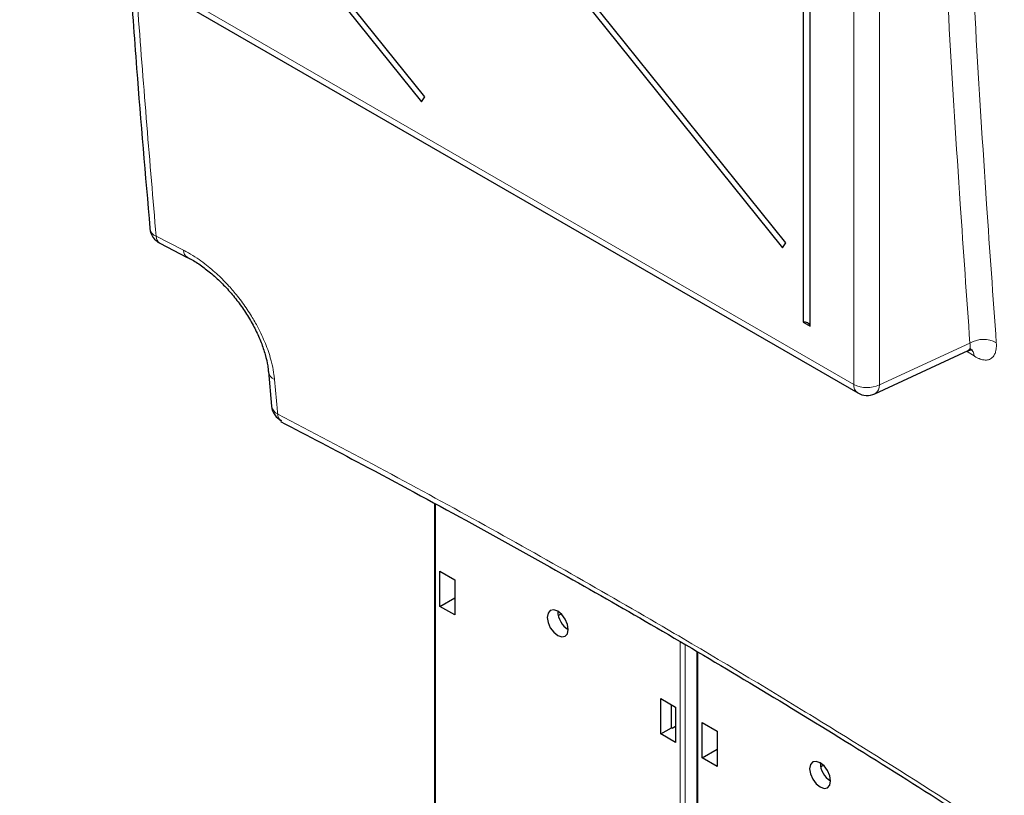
# Paper-space layout 'Blatt2' of a CAD drawing. Header units: millimetres. Extents: x 5 to 418, y 2 to 292.
# Tile 7 of 87: x 113 to 139, y 121 to 142. Entities that reach past the tile are written whole.
import ezdxf

# ---------------------------------------------------------------- set-up
doc = ezdxf.new("R2010")
doc.units = ezdxf.units.MM

psp = doc.layouts.new('Blatt2')

# ---------------------------------------------------------------- linework, layer by layer
at = {"color": 7, "linetype": 'Continuous', "lineweight": 25}
for p, q in [((133.882, 171.441), (133.882, 133.667)), ((134.069, 133.559), (134.069, 171.333)), ((114.313, 159.317), (133.324, 135.668)), ((133.415, 135.798), (114.405, 159.448)), ((123.685, 139.738), (114.405, 151.282)), ((114.313, 151.152), (123.593, 139.607)), ((112.868, 144.734), (135.35, 131.756)), ((123.593, 139.607), (123.685, 139.738)), ((116.543, 135.789), (117.28, 135.411)), ((133.324, 135.668), (133.415, 135.798)), ((133.882, 133.667), (134.069, 133.559)), ((135.809, 131.735), (138.326, 132.898)), ((119.47, 132.33), (119.555, 131.398)), ((119.821, 131.001), (119.808, 131.009)), ((123.94, 128.781), (123.94, 111.385)), ((124.09, 126.001), (124.09, 126.953)), ((124.09, 126.953), (124.49, 126.722)), ((124.49, 126.722), (124.49, 125.77)), ((124.09, 126.001), (124.49, 126.232)), ((124.49, 125.77), (124.09, 126.001)), ((127.28, 125.756), (127.354, 125.801)), ((131.011, 124.786), (131.011, 107.303)), ((130.041, 123.518), (130.441, 123.287)), ((130.041, 122.566), (130.041, 123.518)), ((130.329, 122.732), (130.329, 123.351)), ((130.441, 123.287), (130.441, 122.335)), ((131.161, 121.919), (131.161, 122.871)), ((131.161, 122.871), (131.561, 122.64)), ((130.041, 122.566), (130.329, 122.732)), ((130.35, 122.72), (130.329, 122.732)), ((130.35, 122.72), (130.441, 122.772)), ((131.561, 122.64), (131.561, 121.688)), ((130.441, 122.335), (130.041, 122.566)), ((131.161, 121.919), (131.561, 122.15)), ((131.561, 121.688), (131.161, 121.919)), ((134.351, 121.674), (134.425, 121.719))]:
    psp.add_line(p, q, dxfattribs=at)
at = {"color": 7, "linetype": 'Continuous', "lineweight": 18}
for p, q in [((135.246, 131.985), (135.246, 165.914)), ((135.934, 165.904), (135.934, 131.974)), ((112.765, 144.963), (135.246, 131.985)), ((116.443, 135.978), (117.182, 135.602)), ((135.934, 131.974), (138.374, 133.102)), ((138.485, 132.752), (138.285, 132.879)), ((123.969, 128.765), (123.969, 111.345)), ((130.562, 107.539), (130.562, 125.051)), ((130.702, 124.969), (130.702, 107.538)), ((131.04, 124.769), (131.04, 107.262))]:
    psp.add_line(p, q, dxfattribs=at)
at = {"color": 7, "linetype": 'Continuous', "lineweight": 25, "flags": 128}
for points in [[(127.265, 125.216), (127.373, 125.178), (127.465, 125.196), (127.527, 125.266), (127.548, 125.379), (127.527, 125.516), (127.465, 125.658), (127.373, 125.782), (127.265, 125.869), (127.157, 125.906), (127.065, 125.889), (127.004, 125.818), (126.982, 125.706), (127.004, 125.568), (127.065, 125.427), (127.157, 125.303), (127.265, 125.216)], [(134.336, 121.134), (134.445, 121.096), (134.536, 121.114), (134.598, 121.184), (134.619, 121.297), (134.598, 121.434), (134.536, 121.576), (134.445, 121.699), (134.336, 121.787), (134.228, 121.824), (134.136, 121.807), (134.075, 121.736), (134.053, 121.623), (134.075, 121.486), (134.136, 121.345), (134.228, 121.221), (134.336, 121.134)]]:
    psp.add_lwpolyline(points, dxfattribs=at)
at = {"color": 7, "linetype": 'Continuous', "lineweight": 18}
for centre, radius, start, end in [((116.538, 136.23), 0.269, 187.6713, 249.232), ((116.652, 135.968), 0.209, 177.3698, 238.7279), ((117.391, 135.592), 0.209, 177.3879, 239.7159), ((138.735, 132.483), 0.716, 60.7729, 120.243), ((138.24, 132.75), 0.245, 0.572, 54.9316), ((119.733, 132.365), 0.266, 186.8691, 248.1917), ((135.493, 131.958), 0.248, 173.888, 234.7998), ((135.601, 132.673), 0.774, 242.7384, 295.5295), ((135.684, 131.952), 0.251, 299.9621, 4.9775), ((119.829, 131.443), 0.278, 189.2604, 246.8743), ((119.947, 131.189), 0.227, 180.2692, 232.26)]:
    psp.add_arc(centre, radius, start, end, dxfattribs=at)
at = {"color": 7, "linetype": 'Continuous', "lineweight": 25}
for centre, radius, start, end in [((116.77, 136.235), 0.5, 184.9575, 243.1178), ((133.905, 133.491), 0.178, 22.6329, 97.3724), ((135.6, 132.189), 0.5, 240.0027, 294.8105), ((120.052, 131.444), 0.5, 185.3196, 242.4745), ((127.86, 125.885), 0.595, 181.6006, 238.3941), ((134.931, 121.803), 0.595, 181.6006, 238.3941)]:
    psp.add_arc(centre, radius, start, end, dxfattribs=at)
at = {"color": 7, "linetype": 'Continuous', "lineweight": 18}
for points, knots in [([(138.374, 133.102), (138.285, 134.348), (137.973, 138.731), (137.538, 146.3), (137.316, 152.693), (137.205, 155.883)], [0, 0, 0, 0, 0.165898, 0.583778, 1, 1, 1, 1]), ([(137.916, 155.871), (138.027, 152.684), (138.249, 146.296), (138.684, 138.733), (138.996, 134.353), (139.085, 133.108)], [0, 0, 0, 0, 0.416221, 0.834102, 1, 1, 1, 1]), ([(115.883, 142.993), (115.907, 142.657), (116.004, 141.313), (116.189, 138.973), (116.358, 136.976), (116.443, 135.978)], [0, 0, 0, 0, 0.143134, 0.571559, 1, 1, 1, 1]), ([(117.182, 135.602), (117.225, 135.579), (117.347, 135.515), (117.538, 135.396), (117.748, 135.245), (117.935, 135.094), (118.155, 134.897), (118.39, 134.659), (118.609, 134.401), (118.814, 134.131), (119.003, 133.849), (119.171, 133.555), (119.293, 133.308), (119.388, 133.089), (119.47, 132.869), (119.529, 132.678), (119.581, 132.469), (119.615, 132.29), (119.629, 132.161), (119.634, 132.118)], [0, 0, 0, 0, 0.03623, 0.102607, 0.15979, 0.214173, 0.263761, 0.353924, 0.428367, 0.478198, 0.568799, 0.643601, 0.696828, 0.75055, 0.804921, 0.859806, 0.894679, 0.964761, 1, 1, 1, 1]), ([(138.374, 133.102), (138.378, 133.082), (138.383, 133.051), (138.384, 133.015), (138.382, 132.982), (138.375, 132.954), (138.363, 132.931), (138.349, 132.912), (138.335, 132.904), (138.325, 132.898)], [0, 0, 0, 0, 0.201225, 0.304336, 0.408168, 0.608708, 0.711508, 0.815049, 1, 1, 1, 1]), ([(138.485, 132.752), (138.497, 132.745), (138.531, 132.723), (138.576, 132.699), (138.627, 132.677), (138.684, 132.657), (138.751, 132.642), (138.818, 132.641), (138.876, 132.651), (138.928, 132.672), (138.969, 132.701), (139.002, 132.736), (139.028, 132.773), (139.051, 132.82), (139.065, 132.864), (139.077, 132.915), (139.085, 132.972), (139.088, 133.04), (139.086, 133.086), (139.085, 133.108)], [0, 0, 0, 0, 0.03299, 0.099264, 0.132574, 0.182456, 0.273172, 0.348092, 0.411777, 0.489707, 0.565161, 0.605294, 0.672728, 0.72743, 0.782657, 0.819426, 0.886788, 0.944816, 1, 1, 1, 1]), ([(119.634, 132.118), (119.657, 131.863), (119.686, 131.552), (119.714, 131.242), (119.72, 131.188)], [0, 0, 0, 0, 0.8237895, 1, 1, 1, 1]), ([(119.72, 131.188), (120.632, 130.708), (122.456, 129.749), (125.145, 128.281), (127.798, 126.791), (130.181, 125.412), (132.305, 124.151), (134.686, 122.705), (137.532, 120.927), (139.7, 119.501), (140.784, 118.789)], [0, 0, 0, 0, 0.122814, 0.245657, 0.368585, 0.491542, 0.58187, 0.67221, 0.836071, 1, 1, 1, 1])]:
    psp.add_open_spline(points, degree=3, knots=knots, dxfattribs=at)
at = {"color": 7, "linetype": 'Continuous', "lineweight": 25}
for points, knots in [([(115.725, 143.085), (115.787, 142.223), (115.954, 139.913), (116.151, 137.627), (116.274, 136.194)], [0, 0, 0, 0, 0.373303, 1, 1, 1, 1]), ([(117.284, 135.409), (117.303, 135.4), (117.413, 135.35), (117.625, 135.213), (117.913, 134.998), (118.195, 134.74), (118.465, 134.45), (118.714, 134.134), (118.937, 133.799), (119.126, 133.457), (119.277, 133.116), (119.386, 132.789), (119.449, 132.523), (119.46, 132.383), (119.464, 132.333)], [0, 0, 0, 0, 0.018988, 0.110285, 0.201612, 0.294893, 0.38794, 0.482023, 0.576136, 0.670353, 0.763667, 0.857156, 0.948482, 1, 1, 1, 1]), ([(138.326, 132.895), (138.354, 132.906), (138.407, 132.927), (138.449, 132.915), (138.441, 132.919), (138.44, 132.919)], [0, 0, 0, 0, 0.49811, 0.948688, 1, 1, 1, 1]), ([(119.793, 130.984), (120.528, 130.6), (122.209, 129.723), (124.735, 128.359), (127.33, 126.922), (129.83, 125.493), (132.32, 124.019), (134.895, 122.452), (137.5, 120.817), (139.497, 119.519), (140.628, 118.781), (140.894, 118.607)], [0, 0, 0, 0, 0.098606, 0.225578, 0.344418, 0.456874, 0.576145, 0.699893, 0.829893, 0.959979, 1, 1, 1, 1])]:
    psp.add_open_spline(points, degree=3, knots=knots, dxfattribs=at)

doc.saveas('drawing.dxf')
